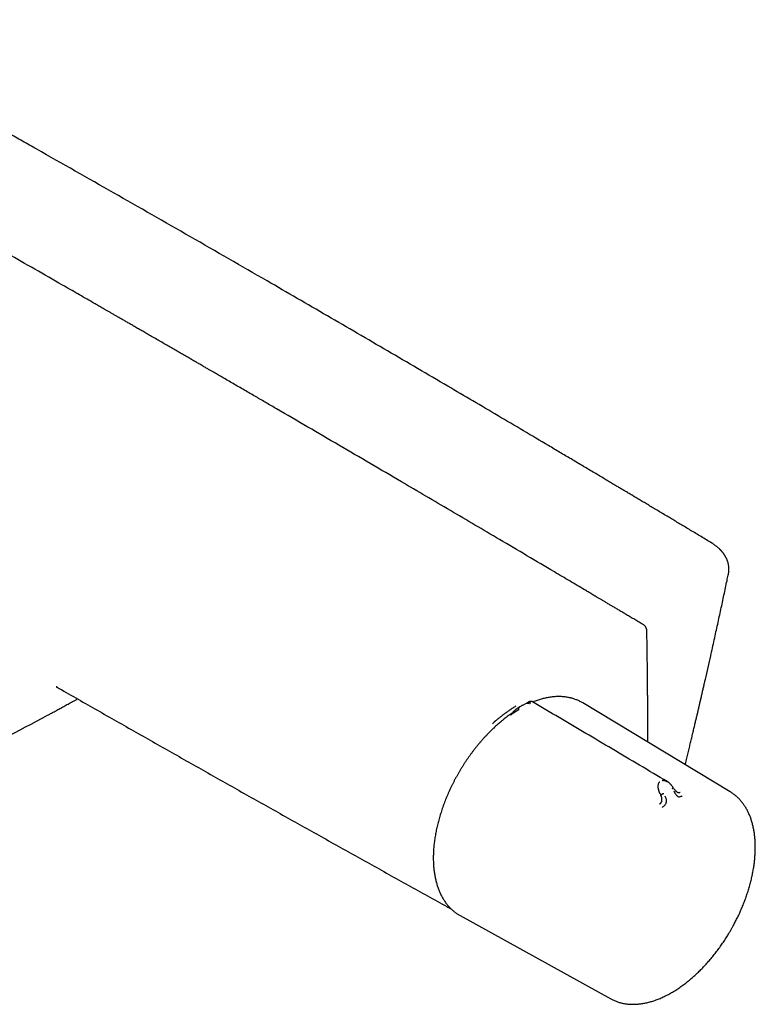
# Model space of a CAD drawing. Header units: millimetres. Extents: x 8 to 955, y 12 to 2039.
# Tile 2 of 116: x 779 to 915, y 77 to 260. Entities that reach past the tile are written whole.
import ezdxf

# ---------------------------------------------------------------- set-up
doc = ezdxf.new("R2010")
doc.units = ezdxf.units.MM

msp = doc.modelspace()

# ---------------------------------------------------------------- linework, layer by layer
at = {"color": 7, "linetype": 'Continuous', "lineweight": 30}
for p, q in [((907.24, 162.85), (907.24, 162.85)), ((910.3, 157.07), (910.31, 157.12)), ((785.93, 136.15), (785.92, 136.15)), ((873.15, 133.35), (872.25, 132.84)), ((873.15, 133.35), (873.16, 133.35)), ((883.31, 133.25), (883.19, 133.32)), ((910.66, 116.77), (883.31, 133.25)), ((871.12, 132.18), (871.22, 132.24)), ((871.19, 132.23), (871.16, 132.21)), ((872.18, 132.82), (872.24, 132.85)), ((872.22, 132.84), (872.18, 132.82)), ((910.68, 116.76), (910.66, 116.77)), ((897.66, 116.39), (897.76, 116.2)), ((860.58, 93.87), (888.52, 78.43))]:
    msp.add_line(p, q, dxfattribs=at)
at = {"color": 7, "linetype": 'Continuous', "lineweight": 30, "flags": 128}
msp.add_lwpolyline([(860.31, 94.02), (860.48, 93.92), (860.58, 93.87)], dxfattribs=at)
at = {"color": 7, "linetype": 'Continuous', "lineweight": 30}
for points, knots in [([(907.25, 162.85), (906.91, 163.06), (906.24, 163.46), (905.25, 164.06), (904.27, 164.65), (903.31, 165.22), (902.39, 165.78), (901.49, 166.31), (900.62, 166.83), (899.78, 167.34), (898.91, 167.86), (898.01, 168.4), (897.09, 168.95), (896.21, 169.48), (895.36, 169.98), (894.54, 170.47), (893.75, 170.94), (893, 171.39), (892.28, 171.82), (891.59, 172.24), (890.93, 172.63), (890.31, 173), (889.75, 173.33), (889.27, 173.62), (888.84, 173.87), (888.43, 174.11), (888.03, 174.36), (887.62, 174.6), (886.68, 175.16), (885.21, 176.04), (883.18, 177.24), (881.13, 178.45), (879.06, 179.68), (874.56, 182.35), (867.63, 186.45), (857.69, 192.3), (847.14, 198.47), (835.99, 204.97), (823.81, 212.02), (810.61, 219.62), (796.38, 227.76), (786.44, 233.4), (780.81, 236.58), (779.49, 237.33), (778.18, 238.07), (776.86, 238.81), (775.54, 239.56), (774.23, 240.3), (772.92, 241.04), (771.61, 241.78), (770.3, 242.51), (769, 243.24), (767.73, 243.95), (766.49, 244.65), (765.28, 245.33), (764.36, 245.85), (763.71, 246.21), (763.33, 246.43), (762.92, 246.65), (762.5, 246.89), (762.05, 247.14), (761.55, 247.42), (760.99, 247.73), (760.38, 248.08), (759.73, 248.44), (759.05, 248.82), (758.34, 249.22), (757.58, 249.64), (756.8, 250.08), (755.98, 250.54), (755.13, 251.01), (754.25, 251.5), (753.34, 252.01), (752.39, 252.54), (751.42, 253.08), (750.41, 253.64), (749.37, 254.22), (748.29, 254.82), (747.19, 255.43), (746.09, 256.05), (744.98, 256.66), (743.89, 257.27), (742.76, 257.89), (741.61, 258.53), (740.44, 259.18), (739.64, 259.62), (739.24, 259.84)], [0, 0, 0, 0, 0.006053, 0.012054, 0.017919, 0.023635, 0.029209, 0.034544, 0.039742, 0.044803, 0.049726, 0.055407, 0.060894, 0.066186, 0.071283, 0.076186, 0.080893, 0.085406, 0.089724, 0.093846, 0.097775, 0.101508, 0.105046, 0.10769, 0.110213, 0.11264, 0.115065, 0.117495, 0.119932, 0.131888, 0.143991, 0.15624, 0.168635, 0.181136, 0.236964, 0.292793, 0.359256, 0.425719, 0.492182, 0.576772, 0.661361, 0.74595, 0.753766, 0.761582, 0.769398, 0.777214, 0.78503, 0.792846, 0.800645, 0.80831, 0.816175, 0.82387, 0.831397, 0.838754, 0.845942, 0.852962, 0.855134, 0.857401, 0.859798, 0.862326, 0.864985, 0.867775, 0.871231, 0.874869, 0.878688, 0.882689, 0.886959, 0.891418, 0.896066, 0.900903, 0.90593, 0.911145, 0.91655, 0.922144, 0.927927, 0.9339, 0.940061, 0.946412, 0.952952, 0.959681, 0.966015, 0.972508, 0.97916, 0.985972, 0.992948, 1, 1, 1, 1]), ([(803.4, 201.16), (803.13, 201.32), (802.58, 201.64), (801.78, 202.1), (801.01, 202.54), (800.27, 202.97), (799.56, 203.38), (798.88, 203.77), (798.25, 204.13), (797.66, 204.48), (797.09, 204.8), (796.55, 205.12), (796.03, 205.41), (795.54, 205.7), (795.07, 205.96), (794.63, 206.22), (794.22, 206.46), (793.83, 206.68), (793.47, 206.89), (793.13, 207.08), (792.79, 207.27), (792.12, 207.66), (791.09, 208.25), (789.71, 209.05), (788.3, 209.86), (783.96, 212.35), (777.07, 216.3), (767.61, 221.7), (757.7, 227.35), (746.95, 233.44), (738.93, 237.98), (734.44, 240.51), (733.49, 241.05), (732.54, 241.59), (731.59, 242.12), (730.64, 242.65), (729.66, 243.21), (728.64, 243.78), (727.61, 244.36), (726.61, 244.92), (725.85, 245.35), (725.32, 245.65), (724.98, 245.84), (724.63, 246.04), (724.24, 246.26), (723.82, 246.49), (723.38, 246.74), (722.89, 247.01), (722.36, 247.31), (721.78, 247.64), (721.16, 247.99), (720.51, 248.35), (719.82, 248.74), (719.1, 249.14), (718.35, 249.56), (717.57, 250), (716.75, 250.46), (715.9, 250.94), (715.02, 251.43), (714.12, 251.94), (713.18, 252.46), (712.55, 252.82), (712.22, 253)], [0, 0, 0, 0, 0.009085, 0.017855, 0.02631, 0.034449, 0.042274, 0.049783, 0.056574, 0.063086, 0.069317, 0.075268, 0.080938, 0.086329, 0.091439, 0.096269, 0.100819, 0.105089, 0.10901, 0.112684, 0.116321, 0.119973, 0.134936, 0.150128, 0.165551, 0.181163, 0.292813, 0.3925, 0.492187, 0.619062, 0.745937, 0.756357, 0.766778, 0.777199, 0.787619, 0.798038, 0.808291, 0.820023, 0.831373, 0.842342, 0.85293, 0.85629, 0.859919, 0.863855, 0.868097, 0.872645, 0.877499, 0.882659, 0.888689, 0.895089, 0.90186, 0.909001, 0.916513, 0.924395, 0.932647, 0.94127, 0.950264, 0.959627, 0.969185, 0.979099, 0.989371, 1, 1, 1, 1]), ([(894.58, 147.72), (894.3, 147.89), (893.76, 148.21), (892.96, 148.69), (892.19, 149.14), (891.45, 149.58), (890.74, 150.01), (890.06, 150.41), (889.43, 150.78), (888.84, 151.14), (888.27, 151.47), (887.73, 151.79), (887.21, 152.1), (886.72, 152.39), (886.25, 152.67), (885.81, 152.93), (885.4, 153.18), (885.01, 153.41), (884.65, 153.62), (884.31, 153.82), (883.98, 154.02), (883.3, 154.42), (882.27, 155.03), (880.89, 155.85), (879.48, 156.68), (875.14, 159.25), (868.25, 163.32), (858.79, 168.89), (848.88, 174.71), (838.14, 181), (830.11, 185.68), (825.62, 188.29), (824.67, 188.84), (823.72, 189.39), (822.77, 189.95), (821.82, 190.5), (820.84, 191.07), (819.82, 191.66), (818.79, 192.26), (817.79, 192.84), (817.03, 193.28), (816.5, 193.59), (816.17, 193.78), (815.81, 193.99), (815.42, 194.21), (815, 194.45), (814.56, 194.71), (814.07, 194.99), (813.54, 195.3), (812.96, 195.64), (812.34, 196), (811.69, 196.37), (811, 196.77), (810.28, 197.18), (809.53, 197.62), (808.75, 198.07), (807.93, 198.55), (807.08, 199.04), (806.2, 199.55), (805.3, 200.07), (804.36, 200.61), (803.72, 200.98), (803.4, 201.16)], [0, 0, 0, 0, 0.009085, 0.017855, 0.02631, 0.034449, 0.042274, 0.049783, 0.056574, 0.063085, 0.069317, 0.075267, 0.080938, 0.086329, 0.091439, 0.096269, 0.100819, 0.105089, 0.10901, 0.112684, 0.116321, 0.119973, 0.134936, 0.150128, 0.165551, 0.181163, 0.292813, 0.3925, 0.492187, 0.619062, 0.745937, 0.756358, 0.766778, 0.777199, 0.787619, 0.798038, 0.808291, 0.820023, 0.831373, 0.842342, 0.85293, 0.85629, 0.859919, 0.863855, 0.868097, 0.872645, 0.877499, 0.882659, 0.888689, 0.895089, 0.90186, 0.909001, 0.916513, 0.924395, 0.932647, 0.94127, 0.950264, 0.959627, 0.969185, 0.979099, 0.989371, 1, 1, 1, 1]), ([(910.31, 157.12), (910.32, 157.16), (910.34, 157.25), (910.36, 157.38), (910.38, 157.51), (910.39, 157.61), (910.4, 157.76), (910.4, 157.92), (910.4, 158.09), (910.4, 158.22), (910.39, 158.35), (910.38, 158.51), (910.35, 158.69), (910.32, 158.88), (910.28, 159.06), (910.24, 159.22), (910.2, 159.38), (910.15, 159.52), (910.1, 159.65), (910.05, 159.79), (909.99, 159.92), (909.94, 160.03), (909.9, 160.12), (909.86, 160.19), (909.82, 160.26), (909.78, 160.33), (909.74, 160.42), (909.68, 160.52), (909.61, 160.62), (909.54, 160.73), (909.47, 160.83), (909.4, 160.93), (909.32, 161.04), (909.24, 161.14), (909.16, 161.23), (909.09, 161.31), (909.04, 161.38), (909, 161.42), (908.98, 161.44), (908.96, 161.47), (908.92, 161.5), (908.87, 161.56), (908.79, 161.64), (908.69, 161.74), (908.57, 161.86), (908.42, 161.99), (908.25, 162.14), (908.05, 162.3), (907.81, 162.48), (907.54, 162.67), (907.35, 162.79), (907.24, 162.85)], [0, 0, 0, 0, 0.017926, 0.040661, 0.059892, 0.075619, 0.087951, 0.131491, 0.150379, 0.169018, 0.189995, 0.214483, 0.243014, 0.273771, 0.302258, 0.32833, 0.354536, 0.37578, 0.397598, 0.419988, 0.442007, 0.460981, 0.475451, 0.48728, 0.496993, 0.508855, 0.523804, 0.541634, 0.560429, 0.578087, 0.596154, 0.614631, 0.633515, 0.652575, 0.669335, 0.684784, 0.696412, 0.704224, 0.707098, 0.711347, 0.717227, 0.729103, 0.744641, 0.763838, 0.786687, 0.813179, 0.843306, 0.87706, 0.914431, 0.955412, 1, 1, 1, 1]), ([(902.31, 121.8), (902.34, 121.94), (902.46, 122.43), (902.66, 123.24), (902.9, 124.24), (903.13, 125.2), (903.35, 126.12), (903.56, 127.01), (903.77, 127.87), (903.96, 128.7), (904.15, 129.48), (904.32, 130.23), (904.49, 130.94), (904.65, 131.62), (904.81, 132.29), (904.96, 132.96), (905.12, 133.62), (905.27, 134.28), (905.42, 134.94), (905.57, 135.61), (905.73, 136.28), (905.88, 136.95), (906.15, 138.12), (906.53, 139.81), (906.97, 141.75), (907.36, 143.47), (907.68, 144.93), (908, 146.39), (908.32, 147.82), (908.62, 149.21), (908.92, 150.57), (909.2, 151.91), (909.49, 153.24), (909.77, 154.57), (910, 155.62), (910.16, 156.41), (910.25, 156.81), (910.29, 157.03), (910.3, 157.07)], [0, 0, 0, 0, 0.0120563, 0.0414184, 0.0698027, 0.0972093, 0.1236382, 0.1490894, 0.1735629, 0.1970587, 0.2195769, 0.2407415, 0.2609631, 0.2802417, 0.2985774, 0.3182689, 0.3369356, 0.3555828, 0.374355, 0.3932522, 0.4122744, 0.4314216, 0.4506938, 0.5120773, 0.5746953, 0.6160174, 0.6578099, 0.6990571, 0.7393589, 0.7787155, 0.8171268, 0.854593, 0.89215, 0.929496, 0.9668068, 0.9814549, 0.9960976, 1, 1, 1, 1]), ([(895.19, 146.67), (895.19, 146.71), (895.18, 146.78), (895.17, 146.88), (895.14, 146.97), (895.11, 147.08), (895.06, 147.19), (895, 147.3), (894.93, 147.4), (894.87, 147.48), (894.8, 147.55), (894.74, 147.61), (894.66, 147.67), (894.61, 147.7), (894.58, 147.72)], [0, 0, 0, 0, 0.092251, 0.175357, 0.250405, 0.318114, 0.433285, 0.52363, 0.605733, 0.710028, 0.771569, 0.83994, 0.915779, 1, 1, 1, 1]), ([(895.36, 125.99), (895.36, 126.06), (895.36, 126.25), (895.36, 126.58), (895.36, 126.98), (895.36, 127.36), (895.36, 127.72), (895.36, 128.06), (895.36, 128.37), (895.36, 128.66), (895.36, 128.91), (895.36, 129.14), (895.36, 129.37), (895.36, 129.61), (895.36, 129.88), (895.36, 130.16), (895.36, 130.47), (895.36, 130.8), (895.36, 131.15), (895.36, 131.53), (895.36, 132.05), (895.35, 132.71), (895.35, 133.48), (895.35, 134.22), (895.34, 134.92), (895.34, 135.48), (895.33, 135.91), (895.33, 136.24), (895.33, 136.59), (895.32, 136.98), (895.32, 137.39), (895.32, 137.83), (895.31, 138.29), (895.31, 138.77), (895.3, 139.28), (895.3, 139.82), (895.29, 140.41), (895.28, 141.05), (895.27, 141.75), (895.26, 142.48), (895.25, 143.25), (895.24, 144.06), (895.22, 144.9), (895.21, 145.78), (895.2, 146.37), (895.19, 146.67)], [0, 0, 0, 0, 0.009361, 0.028623, 0.047972, 0.066958, 0.084591, 0.100836, 0.116211, 0.130095, 0.142487, 0.153387, 0.163716, 0.175479, 0.188747, 0.202231, 0.21698, 0.232992, 0.250268, 0.268802, 0.287638, 0.326756, 0.364178, 0.399902, 0.43393, 0.466261, 0.480835, 0.496418, 0.513525, 0.532156, 0.552309, 0.573985, 0.595818, 0.619005, 0.643546, 0.669441, 0.69669, 0.7287, 0.762398, 0.797782, 0.834852, 0.873609, 0.914053, 0.956183, 1, 1, 1, 1]), ([(785.72, 136.26), (785.72, 136.26), (785.72, 136.26), (785.73, 136.26), (785.73, 136.25), (785.75, 136.25), (785.79, 136.22), (785.85, 136.19), (785.9, 136.16), (785.93, 136.14)], [0, 0, 0, 0, 0.11243, 0.2243461, 0.3310495, 0.436846, 0.588439, 0.8022503, 1, 1, 1, 1]), ([(785.92, 136.17), (785.91, 136.17), (785.9, 136.18), (785.88, 136.18), (785.86, 136.19), (785.84, 136.2), (785.82, 136.21), (785.8, 136.22), (785.78, 136.23), (785.77, 136.24), (785.75, 136.24), (785.74, 136.25), (785.73, 136.25), (785.73, 136.26)], [0, 0, 0, 0, 0.057428, 0.125524, 0.212388, 0.323118, 0.427426, 0.522853, 0.602351, 0.680861, 0.77161, 0.899926, 1, 1, 1, 1]), ([(785.92, 136.15), (786.18, 136), (788.8, 134.5), (793.8, 131.64), (800.93, 127.59), (808.06, 123.55), (815.19, 119.51), (822.33, 115.49), (829.48, 111.48), (836.63, 107.48), (843.79, 103.48), (850.95, 99.5), (855.99, 96.71), (858.64, 95.25), (858.9, 95.1)], [0, 0, 0, 0, 0.0105538, 0.1084379, 0.2063216, 0.3042049, 0.4020876, 0.4999696, 0.5978508, 0.6957312, 0.7936105, 0.8914888, 0.9893659, 1, 1, 1, 1]), ([(784.13, 130.97), (784.32, 131.07), (784.73, 131.29), (785.37, 131.63), (786.06, 132.01), (786.78, 132.41), (787.54, 132.84), (788.34, 133.27), (789.06, 133.66), (789.52, 133.9), (789.7, 133.99)], [0, 0, 0, 0, 0.101852, 0.220845, 0.345967, 0.477214, 0.614583, 0.758071, 0.90767, 1, 1, 1, 1]), ([(872.85, 133.17), (872.89, 133.19), (872.98, 133.23), (873.1, 133.24), (873.21, 133.23), (873.29, 133.2), (873.38, 133.17), (873.44, 133.14), (873.47, 133.12)], [0, 0, 0, 0, 0.265092, 0.51727, 0.63961, 0.760215, 0.879977, 1, 1, 1, 1]), ([(872.98, 133.25), (873.02, 133.27), (873.09, 133.31), (873.2, 133.34), (873.31, 133.35), (873.41, 133.34), (873.5, 133.32), (873.59, 133.29), (873.66, 133.26), (873.69, 133.25)], [0, 0, 0, 0, 0.178355, 0.350948, 0.518123, 0.64047, 0.760866, 0.880266, 1, 1, 1, 1]), ([(874.02, 133.44), (873.99, 133.46), (873.94, 133.49), (873.86, 133.51), (873.79, 133.53), (873.73, 133.53), (873.67, 133.53), (873.62, 133.53), (873.57, 133.52), (873.53, 133.52), (873.51, 133.51), (873.48, 133.5), (873.45, 133.49), (873.4, 133.47), (873.34, 133.45), (873.26, 133.41), (873.19, 133.37), (873.16, 133.35)], [0, 0, 0, 0, 0.099313, 0.186323, 0.260398, 0.320244, 0.380108, 0.434498, 0.485828, 0.522197, 0.539705, 0.557719, 0.599323, 0.652961, 0.747026, 0.867822, 1, 1, 1, 1]), ([(898.95, 118.69), (895.55, 120.7), (890.53, 123.68), (882.22, 128.59), (877.31, 131.5), (874.02, 133.44)], [0, 0, 0, 0, 0.408866, 0.604471, 1, 1, 1, 1]), ([(883.31, 133.25), (883.23, 133.3), (883.06, 133.4), (882.79, 133.54), (882.51, 133.68), (882.23, 133.8), (881.93, 133.91), (881.64, 134.02), (881.33, 134.11), (881.02, 134.19), (880.7, 134.26), (880.38, 134.31), (880.06, 134.36), (879.72, 134.39), (879.39, 134.42), (879.05, 134.43), (878.7, 134.43), (878.35, 134.42), (877.99, 134.39), (877.64, 134.36), (877.27, 134.31), (876.91, 134.25), (876.54, 134.18), (876.17, 134.1), (875.79, 134), (875.42, 133.89), (875.04, 133.78), (874.66, 133.64), (874.33, 133.53), (874.13, 133.45), (874.06, 133.42)], [0, 0, 0, 0, 0.032777, 0.068163, 0.103634, 0.139184, 0.174816, 0.210535, 0.246345, 0.282249, 0.318247, 0.354342, 0.390533, 0.426818, 0.463196, 0.499663, 0.536217, 0.572852, 0.609565, 0.646349, 0.6832, 0.720114, 0.757083, 0.794104, 0.831171, 0.86828, 0.905427, 0.942609, 0.979821, 1, 1, 1, 1]), ([(870.93, 132.66), (870.74, 132.54), (870.35, 132.29), (869.9, 132), (869.59, 131.78), (869.43, 131.67), (869.26, 131.55), (869.1, 131.44), (868.96, 131.34), (868.81, 131.23), (868.65, 131.11), (868.45, 130.97), (868.27, 130.83), (868.1, 130.69), (867.94, 130.57), (867.79, 130.45), (867.59, 130.29), (867.37, 130.11), (867.19, 129.96), (867.08, 129.86), (867.03, 129.82), (866.99, 129.78), (866.94, 129.74), (866.9, 129.7), (866.86, 129.67), (866.75, 129.56), (866.64, 129.47), (866.56, 129.38)], [0, 0, 0, 0, 0.129016, 0.265317, 0.30223, 0.33965, 0.377579, 0.416018, 0.448368, 0.474018, 0.515608, 0.560016, 0.607247, 0.642844, 0.678141, 0.713443, 0.748749, 0.811408, 0.866277, 0.877524, 0.888377, 0.898838, 0.908906, 0.918582, 0.927864, 0.936753, 1, 1, 1, 1]), ([(871.12, 132.18), (871.08, 132.15), (871, 132.1), (870.88, 132.01), (870.77, 131.92), (870.68, 131.83), (870.6, 131.74), (870.49, 131.64), (870.35, 131.51), (870.22, 131.39), (870.11, 131.29), (870, 131.21), (869.88, 131.11), (869.79, 131.05), (869.74, 131.02)], [0, 0, 0, 0, 0.080045, 0.1689542, 0.2500634, 0.3137173, 0.3739861, 0.44349, 0.5562633, 0.6686425, 0.7261664, 0.8010555, 0.8952476, 1, 1, 1, 1]), ([(871.41, 131.93), (871.41, 131.93), (871.4, 131.93), (871.4, 131.93), (871.38, 131.92), (871.36, 131.91), (871.33, 131.89), (871.31, 131.88), (871.27, 131.86), (871.24, 131.84), (871.2, 131.82), (871.15, 131.79), (871.09, 131.76), (871.02, 131.72), (870.95, 131.67), (870.87, 131.63), (870.8, 131.59), (870.72, 131.54), (870.63, 131.48), (870.52, 131.41), (870.42, 131.35), (870.32, 131.28), (870.23, 131.21), (870.14, 131.14), (870.05, 131.06), (869.98, 131.02), (869.95, 130.99)], [0, 0, 0, 0, 0.000491, 0.00471, 0.016802, 0.036352, 0.063454, 0.085778, 0.111551, 0.140816, 0.173613, 0.20998, 0.249951, 0.306472, 0.35978, 0.409814, 0.456539, 0.499944, 0.569692, 0.634786, 0.695347, 0.751725, 0.809512, 0.868825, 0.931233, 1, 1, 1, 1]), ([(872.18, 132.82), (872, 132.72), (871.69, 132.54), (871.38, 132.35), (871.24, 132.26)], [0, 0, 0, 0, 0.558859, 1, 1, 1, 1]), ([(871.59, 132.44), (871.55, 132.41), (871.49, 132.37), (871.43, 132.29), (871.4, 132.22), (871.38, 132.15), (871.37, 132.08), (871.38, 132), (871.4, 131.96), (871.41, 131.93)], [0, 0, 0, 0, 0.265969, 0.400576, 0.531824, 0.657229, 0.775647, 0.8883, 1, 1, 1, 1]), ([(871.56, 132.42), (871.56, 132.42), (871.55, 132.41), (871.54, 132.41), (871.53, 132.4)], [0, 0, 0, 0, 0.4127474, 1, 1, 1, 1]), ([(723.97, 98.87), (733.12, 103.75), (753.17, 114.46), (773.23, 125.16), (784.14, 130.97)], [0, 0, 0, 0, 0.456203, 1, 1, 1, 1]), ([(784.09, 130.95), (784.09, 130.95), (784.11, 130.96), (784.12, 130.97), (784.14, 130.97)], [0, 0, 0, 0, 0.234275, 1, 1, 1, 1]), ([(869.75, 131.02), (869.73, 131.01), (869.59, 130.91), (869.33, 130.71), (868.96, 130.44), (868.6, 130.15), (868.24, 129.86), (867.88, 129.55), (867.52, 129.24), (867.16, 128.92), (866.81, 128.6), (866.46, 128.26), (866.11, 127.92), (865.77, 127.57), (865.42, 127.21), (865.09, 126.85), (864.75, 126.48), (864.42, 126.1), (864.09, 125.72), (863.77, 125.33), (863.45, 124.93), (863.14, 124.53), (862.83, 124.12), (862.52, 123.7), (862.22, 123.29), (861.92, 122.86), (861.63, 122.43), (861.35, 122), (861.07, 121.56), (860.8, 121.12), (860.53, 120.67), (860.27, 120.23), (860.01, 119.77), (859.76, 119.32), (859.51, 118.86), (859.28, 118.4), (859.05, 117.93), (858.82, 117.47), (858.6, 117), (858.39, 116.53), (858.19, 116.06), (857.99, 115.58), (857.8, 115.11), (857.62, 114.63), (857.45, 114.16), (857.28, 113.68), (857.12, 113.21), (856.97, 112.73), (856.82, 112.26), (856.69, 111.78), (856.56, 111.31), (856.44, 110.84), (856.33, 110.37), (856.22, 109.9), (856.13, 109.43), (856.04, 108.97), (855.96, 108.5), (855.89, 108.04), (855.82, 107.59), (855.77, 107.13), (855.72, 106.68), (855.68, 106.23), (855.66, 105.79), (855.63, 105.35), (855.62, 104.93), (855.62, 104.65), (855.62, 104.51)], [0, 0, 0, 0, 0.002354, 0.018223, 0.03409, 0.049955, 0.065819, 0.081682, 0.097542, 0.113402, 0.129259, 0.145115, 0.16097, 0.176823, 0.192674, 0.208525, 0.224374, 0.240221, 0.256068, 0.271913, 0.287758, 0.303602, 0.319444, 0.335286, 0.351128, 0.366968, 0.382809, 0.398649, 0.414488, 0.430327, 0.446166, 0.462005, 0.477844, 0.493683, 0.509522, 0.525362, 0.541202, 0.557042, 0.572882, 0.588723, 0.604565, 0.620408, 0.636251, 0.652095, 0.66794, 0.683787, 0.699634, 0.715483, 0.731333, 0.747184, 0.763037, 0.778891, 0.794747, 0.810604, 0.826463, 0.842324, 0.858187, 0.874051, 0.889917, 0.905785, 0.921655, 0.937526, 0.953399, 0.969273, 0.985149, 1, 1, 1, 1]), ([(897.66, 116.39), (897.66, 116.39), (897.66, 116.39), (897.66, 116.4), (897.66, 116.41), (897.64, 116.44), (897.62, 116.48), (897.6, 116.53), (897.57, 116.58), (897.55, 116.63), (897.53, 116.69), (897.5, 116.75), (897.48, 116.82), (897.45, 116.9), (897.42, 116.99), (897.4, 117.08), (897.37, 117.18), (897.35, 117.27), (897.33, 117.36), (897.32, 117.44), (897.31, 117.51), (897.3, 117.64), (897.29, 117.82), (897.31, 118.04), (897.35, 118.21), (897.4, 118.36), (897.46, 118.47), (897.53, 118.57), (897.58, 118.62), (897.6, 118.65)], [0, 0, 0, 0, 0.000168, 0.001366, 0.004586, 0.016604, 0.036112, 0.063203, 0.082135, 0.10361, 0.127659, 0.154313, 0.183607, 0.215574, 0.250247, 0.293158, 0.333716, 0.371865, 0.407555, 0.440747, 0.471407, 0.499509, 0.598574, 0.6905, 0.775233, 0.835887, 0.893464, 0.948098, 1, 1, 1, 1]), ([(898.01, 118.88), (898.04, 118.89), (898.12, 118.91), (898.23, 118.92), (898.36, 118.91), (898.47, 118.89), (898.57, 118.86), (898.65, 118.83), (898.74, 118.8), (898.82, 118.76), (898.89, 118.72), (898.94, 118.7), (898.96, 118.69)], [0, 0, 0, 0, 0.116734, 0.240102, 0.370615, 0.508601, 0.590902, 0.675716, 0.763046, 0.852888, 0.945229, 1, 1, 1, 1]), ([(900.08, 117.54), (900.05, 117.59), (899.99, 117.68), (899.91, 117.8), (899.84, 117.89), (899.79, 117.95), (899.75, 118), (899.71, 118.05), (899.66, 118.11), (899.6, 118.17), (899.54, 118.23), (899.47, 118.3), (899.4, 118.36), (899.33, 118.42), (899.27, 118.47), (899.22, 118.51), (899.18, 118.54), (899.14, 118.57), (899.09, 118.6), (899.03, 118.64), (898.98, 118.67), (898.96, 118.69)], [0, 0, 0, 0, 0.108812, 0.204479, 0.267797, 0.313621, 0.349267, 0.389854, 0.435859, 0.486274, 0.536836, 0.602435, 0.662759, 0.713379, 0.770275, 0.806064, 0.840127, 0.868491, 0.893697, 0.939602, 1, 1, 1, 1]), ([(899.87, 117.38), (899.9, 117.41), (899.96, 117.45), (900.02, 117.49), (900.05, 117.51), (900.07, 117.53), (900.08, 117.54), (900.08, 117.54), (900.08, 117.54)], [0, 0, 0, 0, 0.336668, 0.507054, 0.673032, 0.831377, 0.980609, 1, 1, 1, 1]), ([(900.76, 116.77), (900.75, 116.78), (900.73, 116.79), (900.7, 116.8), (900.67, 116.82), (900.64, 116.85), (900.61, 116.87), (900.57, 116.91), (900.51, 116.97), (900.42, 117.07), (900.32, 117.19), (900.19, 117.36), (900.12, 117.48), (900.07, 117.55)], [0, 0, 0, 0, 0.062747, 0.126203, 0.179342, 0.223889, 0.261475, 0.29437, 0.376454, 0.487379, 0.627676, 0.798306, 1, 1, 1, 1]), ([(900.19, 116.88), (900.19, 116.87), (900.21, 116.85), (900.24, 116.8), (900.3, 116.72), (900.37, 116.61), (900.45, 116.47), (900.54, 116.33), (900.63, 116.19), (900.73, 116.06), (900.85, 115.95), (901, 115.88), (901.16, 115.86), (901.35, 115.9), (901.55, 115.96), (901.68, 116.01), (901.75, 116.04)], [0, 0, 0, 0, 0.007539, 0.032602, 0.07418, 0.124929, 0.188679, 0.265565, 0.331914, 0.405634, 0.486045, 0.573984, 0.669568, 0.772326, 0.882537, 1, 1, 1, 1]), ([(900.76, 116.77), (900.76, 116.77), (900.79, 116.75), (900.83, 116.73), (900.89, 116.7), (900.94, 116.69), (900.98, 116.67), (901.04, 116.66), (901.11, 116.66), (901.19, 116.66), (901.28, 116.68), (901.34, 116.7), (901.37, 116.71)], [0, 0, 0, 0, 0.005374, 0.142906, 0.213801, 0.286213, 0.360197, 0.435775, 0.5606, 0.697165, 0.844262, 1, 1, 1, 1]), ([(910.75, 91.16), (910.84, 91.31), (910.97, 91.53), (911.15, 91.85), (911.3, 92.13), (911.47, 92.46), (911.65, 92.8), (911.84, 93.17), (912.03, 93.55), (912.21, 93.94), (912.4, 94.34), (912.58, 94.75), (912.76, 95.16), (912.94, 95.58), (913.11, 96.01), (913.27, 96.43), (913.44, 96.86), (913.59, 97.3), (913.74, 97.73), (913.89, 98.17), (914.02, 98.61), (914.16, 99.05), (914.28, 99.49), (914.4, 99.93), (914.51, 100.37), (914.61, 100.8), (914.71, 101.24), (914.8, 101.68), (914.88, 102.12), (914.96, 102.55), (915.03, 102.98), (915.09, 103.41), (915.14, 103.84), (915.19, 104.27), (915.22, 104.69), (915.25, 105.11), (915.27, 105.53), (915.29, 105.94), (915.29, 106.35), (915.29, 106.76), (915.28, 107.16), (915.27, 107.55), (915.24, 107.95), (915.21, 108.33), (915.16, 108.72), (915.12, 109.09), (915.06, 109.46), (914.99, 109.83), (914.92, 110.19), (914.84, 110.54), (914.75, 110.89), (914.65, 111.23), (914.55, 111.57), (914.44, 111.9), (914.32, 112.22), (914.19, 112.53), (914.05, 112.84), (913.91, 113.14), (913.76, 113.43), (913.6, 113.71), (913.43, 113.99), (913.26, 114.26), (913.08, 114.52), (912.89, 114.77), (912.7, 115.01), (912.5, 115.24), (912.29, 115.47), (912.07, 115.68), (911.85, 115.89), (911.62, 116.09), (911.39, 116.28), (911.14, 116.46), (910.91, 116.62), (910.75, 116.71), (910.68, 116.76)], [0, 0, 0, 0, 0.0157279, 0.0219777, 0.0323706, 0.0431479, 0.054702, 0.0667584, 0.0792069, 0.0919596, 0.1049537, 0.1181429, 0.1314922, 0.1449745, 0.1585689, 0.1722585, 0.1860299, 0.1998722, 0.2137761, 0.2277343, 0.2417403, 0.2557888, 0.2698752, 0.2839956, 0.2981466, 0.3123251, 0.3265287, 0.3407551, 0.3550023, 0.3692684, 0.3835519, 0.3978515, 0.4121657, 0.4264936, 0.4408339, 0.4551858, 0.4695484, 0.4839208, 0.4983023, 0.5126921, 0.5270895, 0.5414938, 0.5559044, 0.5703203, 0.5847409, 0.5991655, 0.6135933, 0.6280236, 0.6424555, 0.6568882, 0.671321, 0.6857529, 0.700183, 0.7146106, 0.7290346, 0.7434543, 0.7578688, 0.7722775, 0.7866796, 0.8010749, 0.8154628, 0.8298435, 0.844217, 0.8585839, 0.8729451, 0.8873016, 0.9016551, 0.9160075, 0.9303612, 0.944719, 0.9590839, 0.9734593, 0.9878489, 1, 1, 1, 1]), ([(897.56, 114.51), (897.59, 114.54), (897.65, 114.58), (897.72, 114.65), (897.77, 114.71), (897.8, 114.75), (897.83, 114.79), (897.87, 114.86), (897.92, 114.94), (897.96, 115.05), (897.99, 115.17), (898, 115.26), (898, 115.34), (898, 115.4), (897.99, 115.47), (897.98, 115.54), (897.97, 115.61), (897.96, 115.68), (897.94, 115.75), (897.91, 115.83), (897.88, 115.94), (897.83, 116.06), (897.79, 116.15), (897.76, 116.2)], [0, 0, 0, 0, 0.069027, 0.13423, 0.165134, 0.194791, 0.223144, 0.250153, 0.316407, 0.379899, 0.440871, 0.499484, 0.531333, 0.564418, 0.598765, 0.634389, 0.671301, 0.709501, 0.748987, 0.789417, 0.845004, 0.915394, 1, 1, 1, 1]), ([(897.76, 116.2), (897.78, 116.21), (897.81, 116.23), (897.87, 116.26), (897.94, 116.3), (898.02, 116.34), (898.09, 116.38), (898.2, 116.43), (898.27, 116.46), (898.32, 116.49)], [0, 0, 0, 0, 0.111258, 0.223482, 0.341655, 0.467044, 0.598478, 0.733402, 1, 1, 1, 1]), ([(898.02, 113.89), (898.09, 113.94), (898.22, 114.04), (898.41, 114.2), (898.58, 114.37), (898.72, 114.57), (898.8, 114.77), (898.84, 114.97), (898.84, 115.16), (898.82, 115.37), (898.76, 115.58), (898.68, 115.77), (898.63, 115.88), (898.6, 115.93), (898.59, 115.95), (898.59, 115.95), (898.59, 115.96)], [0, 0, 0, 0, 0.117772, 0.228252, 0.33124, 0.427014, 0.515099, 0.595624, 0.669421, 0.735797, 0.846044, 0.926768, 0.978141, 0.992758, 0.997301, 1, 1, 1, 1]), ([(855.62, 104.51), (855.62, 104.51), (855.62, 104.37), (855.62, 104.1), (855.63, 103.69), (855.65, 103.29), (855.68, 102.9), (855.72, 102.51), (855.76, 102.12), (855.81, 101.75), (855.87, 101.37), (855.94, 101), (856.01, 100.64), (856.1, 100.29), (856.19, 99.94), (856.29, 99.59), (856.39, 99.26), (856.5, 98.93), (856.63, 98.61), (856.76, 98.29), (856.89, 97.98), (857.04, 97.68), (857.19, 97.39), (857.35, 97.11), (857.51, 96.83), (857.69, 96.56), (857.87, 96.3), (858.06, 96.05), (858.25, 95.8), (858.45, 95.57), (858.66, 95.34), (858.88, 95.13), (859.1, 94.92), (859.33, 94.72), (859.57, 94.53), (859.81, 94.35), (860.05, 94.18), (860.22, 94.08), (860.3, 94.03)], [0, 0, 0, 0, 0.000755, 0.029232, 0.057723, 0.086227, 0.114743, 0.14327, 0.171806, 0.200351, 0.228905, 0.257466, 0.286033, 0.314606, 0.343183, 0.371765, 0.40035, 0.428938, 0.457527, 0.486118, 0.51471, 0.543302, 0.571895, 0.600487, 0.629081, 0.657675, 0.686272, 0.714871, 0.743476, 0.772087, 0.800709, 0.829344, 0.857995, 0.886667, 0.915365, 0.944093, 0.972858, 1, 1, 1, 1]), ([(888.52, 78.43), (888.6, 78.39), (888.78, 78.29), (889.05, 78.16), (889.34, 78.04), (889.63, 77.92), (889.93, 77.82), (890.23, 77.73), (890.54, 77.65), (890.85, 77.58), (891.17, 77.53), (891.5, 77.48), (891.83, 77.45), (892.17, 77.42), (892.51, 77.41), (892.85, 77.41), (893.2, 77.43), (893.56, 77.45), (893.91, 77.49), (894.28, 77.54), (894.64, 77.6), (895.01, 77.67), (895.38, 77.75), (895.75, 77.85), (896.13, 77.96), (896.51, 78.08), (896.89, 78.21), (897.27, 78.36), (897.65, 78.51), (898.03, 78.68), (898.42, 78.86), (898.8, 79.05), (899.19, 79.25), (899.58, 79.46), (899.96, 79.68), (900.35, 79.91), (900.73, 80.16), (901.12, 80.41), (901.49, 80.67), (901.86, 80.94), (902.21, 81.2), (902.57, 81.48), (902.9, 81.75), (903.24, 82.03), (903.58, 82.31), (903.91, 82.61), (904.24, 82.91), (904.57, 83.22), (904.9, 83.53), (905.22, 83.85), (905.54, 84.18), (905.86, 84.51), (906.17, 84.85), (906.48, 85.2), (906.79, 85.55), (907.1, 85.91), (907.4, 86.27), (907.69, 86.64), (907.98, 87.01), (908.27, 87.39), (908.55, 87.77), (908.83, 88.16), (909.1, 88.55), (909.37, 88.93), (909.63, 89.32), (909.87, 89.7), (910.1, 90.06), (910.29, 90.37), (910.46, 90.65), (910.61, 90.91), (910.71, 91.08), (910.75, 91.16)], [0, 0, 0, 0, 0.013683, 0.028478, 0.043314, 0.058188, 0.073101, 0.088058, 0.10306, 0.118109, 0.133207, 0.148353, 0.163548, 0.178791, 0.194082, 0.209418, 0.224798, 0.24022, 0.25568, 0.271177, 0.286707, 0.302268, 0.317856, 0.333469, 0.349104, 0.36476, 0.380433, 0.396121, 0.411823, 0.427538, 0.443264, 0.459, 0.474746, 0.4905, 0.506263, 0.522035, 0.537815, 0.553605, 0.569404, 0.583587, 0.599365, 0.613541, 0.627715, 0.641885, 0.656051, 0.670214, 0.684372, 0.698527, 0.712676, 0.726821, 0.74096, 0.755094, 0.769222, 0.783342, 0.797455, 0.811558, 0.82565, 0.839728, 0.85379, 0.86783, 0.881841, 0.895813, 0.909727, 0.923549, 0.937218, 0.950587, 0.963249, 0.974008, 0.982475, 0.99234, 1, 1, 1, 1])]:
    msp.add_open_spline(points, degree=3, knots=knots, dxfattribs=at)

doc.saveas('drawing.dxf')
